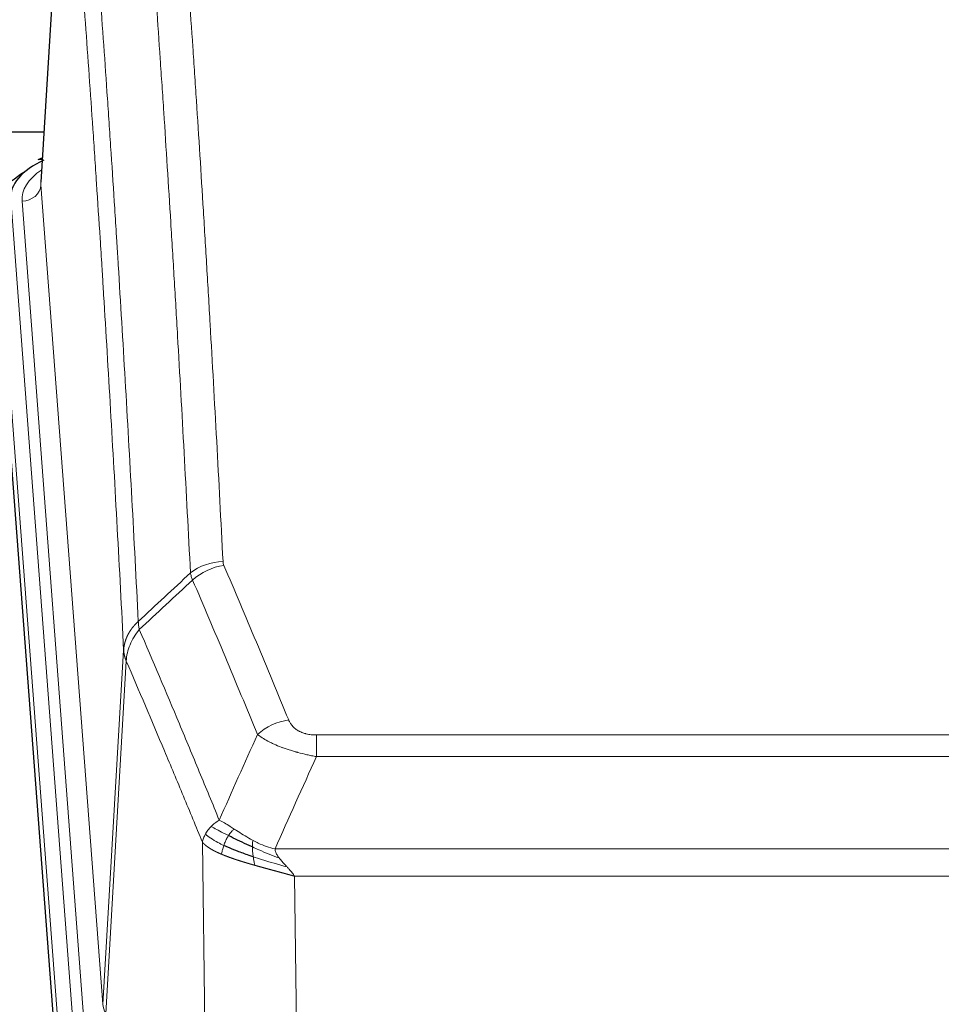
# Model space of a CAD drawing. Header units: inches. Extents: x 0 to 23760, y -13 to 16800.
# Tile 235 of 256: x 17683 to 17878, y 14396 to 14604. Entities that reach past the tile are written whole.
import ezdxf

# ---------------------------------------------------------------- set-up
doc = ezdxf.new("R2010")
doc.units = ezdxf.units.IN
doc.layers.add('1', color=7, linetype='Continuous', true_color=0xffffff)

msp = doc.modelspace()

# ---------------------------------------------------------------- linework, layer by layer
at = {"layer": '1', "color": 2, "linetype": 'Continuous', "lineweight": 25}
for p, q in [((17693.15, 14655.886), (17687.9, 14569.25)), ((17623.722, 14579.849), (17688.543, 14579.849)), ((17688.212, 14574.393), (17687.268, 14573.957)), ((17691.264, 14383.38), (17678.146, 14556.834))]:
    msp.add_line(p, q, dxfattribs=at)
at = {"layer": '1', "color": 110, "linetype": 'Continuous', "lineweight": 13}
for p, q in [((17693.152, 14655.264), (17687.904, 14568.675)), ((17687.904, 14568.675), (17700.971, 14395.902)), ((17681.521, 14565.683), (17694.632, 14392.323)), ((17683.912, 14565.248), (17696.979, 14392.475)), ((17691.637, 14389.753), (17678.527, 14563.113)), ((17700.971, 14395.902), (17705.347, 14470.578)), ((17705.904, 14468.245), (17701.552, 14393.993)), ((17745.997, 14452.697), (17951.339, 14452.697)), ((17745.997, 14448.134), (17745.997, 14452.697)), ((17951.339, 14448.134), (17745.997, 14448.134)), ((17722.904, 14354.449), (17721.946, 14430.1)), ((17737.265, 14428.654), (17960.071, 14428.654)), ((17955.958, 14422.91), (17741.378, 14422.91)), ((17741.378, 14422.91), (17742.347, 14346.414))]:
    msp.add_line(p, q, dxfattribs=at)
at = {"layer": '1', "color": 2, "linetype": 'Continuous', "lineweight": 25}
for centre, major_axis, ratio, start_param, end_param in [((17705.54, 14566.057), (-24.034, 0.016), 0.461198, 5.4992389, 6.318352), ((17688.526, 14571.234), (1.258, -2.724), 0.6272114, 2.6666598, 3.1415983), ((17705.54, 14563.396), (-27.03, 0.194), 0.4633579, 5.618257, 6.3212481)]:
    msp.add_ellipse(centre, major_axis=major_axis, ratio=ratio, start_param=start_param, end_param=end_param, dxfattribs=at)
at = {"layer": '1', "color": 110, "linetype": 'Continuous', "lineweight": 13}
for centre, major_axis, ratio, start_param, end_param in [((17707.932, 14565.622), (-24.034, 0.016), 0.461198, 5.6862399, 6.318352), ((17683.912, 14568.796), (3.989, 0.302), 0.8864705, 4.6454478, 6.1638843), ((17726.301, 14480.949), (-9.987, -0.512), 0.8285973, 4.6699673, 5.4273767), ((17726.489, 14480.157), (-9.188, -3.948), 0.8056434, 4.3791539, 5.1247913), ((17740.15, 14447.696), (-9.245, -3.812), 0.7933159, 4.3962573, 5.1392153), ((17720.997, 14396.414), (20.038, 0.241), 0.4621297, 3.1708089, 3.3799603)]:
    msp.add_ellipse(centre, major_axis=major_axis, ratio=ratio, start_param=start_param, end_param=end_param, dxfattribs=at)
for points, knots in [([(17714.343, 14671.89), (17714.9, 14665.27), (17716.001, 14651.78), (17717.608, 14630.795), (17718.651, 14616.306), (17719.421, 14605.252), (17719.804, 14599.678), (17720.182, 14594.033), (17720.434, 14590.255), (17720.559, 14588.358), (17721.182, 14578.833), (17721.674, 14571.092), (17722.399, 14559.296), (17722.639, 14555.335), (17723.115, 14547.352), (17723.35, 14543.331), (17724.053, 14531.178), (17724.973, 14514.736), (17725.863, 14497.817), (17726.301, 14489.239)], [0, 0, 0, 0, 0.125, 0.25, 0.375, 0.375, 0.4375, 0.46875, 0.46875, 0.5, 0.5, 0.625, 0.625, 0.6875, 0.6875, 0.75, 0.75, 0.875, 1, 1, 1, 1]), ([(17719.434, 14486.862), (17718.995, 14495.431), (17718.104, 14512.329), (17717.182, 14528.752), (17716.479, 14540.891), (17716.243, 14544.907), (17715.766, 14552.881), (17715.526, 14556.837), (17714.8, 14568.619), (17714.308, 14576.351), (17713.684, 14585.865), (17713.558, 14587.76), (17713.307, 14591.534), (17712.928, 14597.172), (17712.545, 14602.739), (17711.773, 14613.781), (17710.729, 14628.253), (17709.12, 14649.214), (17708.018, 14662.688), (17707.459, 14669.301)], [0, 0, 0, 0, 0.125, 0.25, 0.25, 0.3125, 0.3125, 0.375, 0.375, 0.5, 0.5, 0.53125, 0.53125, 0.5625, 0.625, 0.625, 0.75, 0.875, 1, 1, 1, 1]), ([(17696.208, 14661.88), (17696.779, 14655.189), (17697.907, 14641.547), (17699.552, 14620.305), (17700.618, 14605.626), (17701.407, 14594.422), (17701.798, 14588.772), (17702.249, 14582.095), (17702.442, 14579.215), (17702.57, 14577.291), (17702.634, 14576.327), (17702.953, 14571.497), (17703.332, 14565.654), (17703.77, 14558.754), (17703.957, 14555.779), (17704.081, 14553.791), (17704.143, 14552.796), (17704.699, 14543.818), (17705.672, 14527.61), (17707.082, 14502.558), (17707.991, 14485.362), (17708.437, 14476.64)], [0, 0, 0, 0, 0.125, 0.25, 0.375, 0.375, 0.4375, 0.46875, 0.484375, 0.484375, 0.5, 0.5, 0.5625, 0.59375, 0.609375, 0.609375, 0.625, 0.625, 0.75, 0.875, 1, 1, 1, 1]), ([(17705.347, 14470.578), (17704.903, 14479.272), (17703.997, 14496.414), (17702.59, 14521.388), (17701.62, 14537.546), (17701.065, 14546.497), (17701.004, 14547.489), (17700.88, 14549.471), (17700.694, 14552.437), (17700.257, 14559.316), (17699.878, 14565.142), (17699.561, 14569.957), (17699.497, 14570.918), (17699.369, 14572.836), (17699.177, 14575.708), (17698.727, 14582.365), (17698.337, 14587.999), (17697.551, 14599.17), (17696.487, 14613.806), (17694.846, 14634.987), (17693.722, 14648.591), (17693.152, 14655.264)], [0, 0, 0, 0, 0.125, 0.25, 0.375, 0.375, 0.390625, 0.390625, 0.40625, 0.4375, 0.5, 0.5, 0.515625, 0.515625, 0.53125, 0.5625, 0.625, 0.625, 0.75, 0.875, 1, 1, 1, 1]), ([(17726.489, 14488.444), (17726.433, 14488.574), (17726.389, 14488.706), (17726.327, 14488.971), (17726.308, 14489.104), (17726.301, 14489.239)], [0, 0, 0, 0, 0.5, 0.5, 1, 1, 1, 1]), ([(17726.489, 14488.444), (17728.774, 14483.103), (17731.055, 14477.716), (17734.471, 14469.568), (17735.608, 14466.841), (17737.881, 14461.363), (17739.016, 14458.613), (17740.15, 14455.851)], [0, 0, 0, 0, 0.5, 0.5, 0.75, 0.75, 1, 1, 1, 1]), ([(17733.57, 14452.794), (17732.434, 14455.553), (17731.298, 14458.3), (17729.023, 14463.773), (17727.884, 14466.498), (17724.465, 14474.639), (17722.181, 14480.021), (17719.892, 14485.357)], [0, 0, 0, 0, 0.25, 0.25, 0.5, 0.5, 1, 1, 1, 1]), ([(17705.347, 14470.578), (17705.348, 14470.593), (17705.35, 14470.623), (17705.353, 14470.668), (17705.357, 14470.713), (17705.36, 14470.758), (17705.364, 14470.802), (17705.368, 14470.847), (17705.372, 14470.892), (17705.377, 14470.937), (17705.382, 14470.981), (17705.387, 14471.026), (17705.392, 14471.071), (17705.398, 14471.115), (17705.404, 14471.16), (17705.41, 14471.205), (17705.416, 14471.249), (17705.423, 14471.294), (17705.43, 14471.338), (17705.437, 14471.383), (17705.444, 14471.427), (17705.452, 14471.472), (17705.459, 14471.516), (17705.468, 14471.561), (17705.476, 14471.605), (17705.485, 14471.649), (17705.493, 14471.694), (17705.503, 14471.738), (17705.512, 14471.782), (17705.522, 14471.826), (17705.531, 14471.871), (17705.542, 14471.915), (17705.552, 14471.959), (17705.563, 14472.003), (17705.573, 14472.047), (17705.585, 14472.091), (17705.596, 14472.134), (17705.608, 14472.178), (17705.619, 14472.222), (17705.632, 14472.266), (17705.644, 14472.31), (17705.657, 14472.353), (17705.669, 14472.397), (17705.683, 14472.44), (17705.696, 14472.484), (17705.709, 14472.527), (17705.723, 14472.571), (17705.737, 14472.614), (17705.752, 14472.657), (17705.766, 14472.7), (17705.781, 14472.743), (17705.796, 14472.787), (17705.811, 14472.83), (17705.827, 14472.872), (17705.843, 14472.915), (17705.859, 14472.958), (17705.875, 14473.001), (17705.892, 14473.044), (17705.908, 14473.086), (17705.925, 14473.129), (17705.943, 14473.171), (17705.96, 14473.214), (17705.978, 14473.256), (17705.996, 14473.298), (17706.014, 14473.34), (17706.032, 14473.382), (17706.051, 14473.425), (17706.07, 14473.466), (17706.089, 14473.508), (17706.108, 14473.55), (17706.128, 14473.592), (17706.148, 14473.633), (17706.168, 14473.675), (17706.188, 14473.716), (17706.209, 14473.758), (17706.23, 14473.799), (17706.257, 14473.852), (17706.291, 14473.917), (17706.331, 14473.994), (17706.373, 14474.071), (17706.415, 14474.147), (17706.459, 14474.223), (17706.503, 14474.298), (17706.547, 14474.374), (17706.593, 14474.449), (17706.639, 14474.523), (17706.687, 14474.597), (17706.734, 14474.671), (17706.783, 14474.745), (17706.833, 14474.818), (17706.883, 14474.891), (17706.934, 14474.963), (17706.985, 14475.036), (17707.038, 14475.107), (17707.091, 14475.179), (17707.145, 14475.25), (17707.199, 14475.32), (17707.255, 14475.39), (17707.311, 14475.46), (17707.368, 14475.529), (17707.425, 14475.598), (17707.483, 14475.667), (17707.542, 14475.735), (17707.602, 14475.803), (17707.662, 14475.87), (17707.723, 14475.937), (17707.785, 14476.003), (17707.847, 14476.069), (17707.91, 14476.134), (17707.974, 14476.199), (17708.038, 14476.264), (17708.103, 14476.328), (17708.168, 14476.391), (17708.234, 14476.454), (17708.301, 14476.517), (17708.369, 14476.579), (17708.414, 14476.62), (17708.437, 14476.64)], [0, 0, 0, 0, 0.0066687, 0.0133374, 0.0200061, 0.0266746, 0.0333432, 0.0400116, 0.0466801, 0.0533484, 0.0600168, 0.066685, 0.0733532, 0.0800214, 0.0866895, 0.0933575, 0.1000255, 0.1066935, 0.1133614, 0.1200292, 0.126697, 0.1333647, 0.1400324, 0.1467001, 0.1533676, 0.1600352, 0.1667026, 0.1733701, 0.1800374, 0.1867047, 0.193372, 0.2000392, 0.2067064, 0.2133735, 0.2200405, 0.2267075, 0.2333745, 0.2400414, 0.2467082, 0.253375, 0.2600418, 0.2667085, 0.2733751, 0.2800417, 0.2867082, 0.2933747, 0.3000412, 0.3067075, 0.3133739, 0.3200401, 0.3267064, 0.3333725, 0.3400387, 0.3467047, 0.3533708, 0.3600367, 0.3667026, 0.3733685, 0.3800343, 0.3867001, 0.3933658, 0.4000315, 0.4066971, 0.4133626, 0.4200281, 0.4266936, 0.433359, 0.4400243, 0.4466896, 0.4533549, 0.4600201, 0.4666852, 0.4733503, 0.4800154, 0.4866804, 0.4933453, 0.5000102, 0.5125098, 0.5250093, 0.5375088, 0.5500082, 0.5625077, 0.5750071, 0.5875066, 0.600006, 0.6125054, 0.6250049, 0.6375043, 0.6500037, 0.6625032, 0.6750026, 0.6875021, 0.7000016, 0.7125011, 0.7250006, 0.7375001, 0.7499997, 0.7624993, 0.7749989, 0.7874985, 0.7999982, 0.812498, 0.8249977, 0.8374975, 0.8499974, 0.8624973, 0.8749972, 0.8874972, 0.8999973, 0.9124974, 0.9249976, 0.9374978, 0.9499981, 0.9624985, 0.9749989, 0.9874994, 1, 1, 1, 1]), ([(17705.904, 14468.245), (17705.925, 14468.828), (17706.003, 14469.416), (17706.266, 14470.582), (17706.452, 14471.161), (17706.923, 14472.293), (17707.209, 14472.845), (17707.867, 14473.909), (17708.24, 14474.42), (17708.649, 14474.903)], [0, 0, 0, 0, 0.25, 0.25, 0.5, 0.5, 0.75, 0.75, 1, 1, 1, 1]), ([(17708.649, 14474.903), (17708.574, 14475.197), (17708.531, 14475.499), (17708.473, 14476.089), (17708.458, 14476.376), (17708.437, 14476.64)], [0, 0, 0, 0, 0.5, 0.5, 1, 1, 1, 1]), ([(17708.649, 14474.903), (17711.471, 14468.348), (17714.287, 14461.724), (17718.5, 14451.684), (17719.903, 14448.32), (17722.705, 14441.559), (17724.105, 14438.161), (17725.503, 14434.746)], [0, 0, 0, 0, 0.5, 0.5, 0.75, 0.75, 1, 1, 1, 1]), ([(17705.904, 14468.245), (17705.899, 14468.257), (17705.888, 14468.282), (17705.873, 14468.321), (17705.858, 14468.359), (17705.843, 14468.399), (17705.828, 14468.439), (17705.812, 14468.479), (17705.797, 14468.521), (17705.781, 14468.563), (17705.766, 14468.605), (17705.751, 14468.648), (17705.735, 14468.692), (17705.72, 14468.736), (17705.705, 14468.781), (17705.689, 14468.827), (17705.674, 14468.873), (17705.659, 14468.92), (17705.644, 14468.968), (17705.63, 14469.016), (17705.615, 14469.064), (17705.601, 14469.114), (17705.586, 14469.164), (17705.572, 14469.214), (17705.559, 14469.266), (17705.545, 14469.317), (17705.532, 14469.37), (17705.511, 14469.454), (17705.485, 14469.566), (17705.456, 14469.703), (17705.433, 14469.831), (17705.413, 14469.948), (17705.398, 14470.055), (17705.385, 14470.152), (17705.375, 14470.239), (17705.367, 14470.316), (17705.361, 14470.383), (17705.356, 14470.44), (17705.353, 14470.487), (17705.351, 14470.524), (17705.349, 14470.551), (17705.348, 14470.568), (17705.348, 14470.576), (17705.347, 14470.578)], [0, 0, 0, 0, 0.0155037, 0.0313049, 0.0474035, 0.0637997, 0.0804935, 0.097485, 0.1147743, 0.1323613, 0.1502462, 0.1684289, 0.1869096, 0.2056883, 0.224765, 0.2441397, 0.2638126, 0.2837835, 0.3040527, 0.32462, 0.3454856, 0.3666494, 0.3881116, 0.409872, 0.4319308, 0.454288, 0.4769435, 0.4998975, 0.5635611, 0.6228928, 0.6778927, 0.7285606, 0.7748966, 0.8169007, 0.8545729, 0.8879131, 0.9169214, 0.9415977, 0.9619421, 0.9779545, 0.989635, 0.9969835, 1, 1, 1, 1]), ([(17721.946, 14430.1), (17720.615, 14433.341), (17719.283, 14436.566), (17716.615, 14442.986), (17715.28, 14446.18), (17711.269, 14455.717), (17708.589, 14462.012), (17705.904, 14468.245)], [0, 0, 0, 0, 0.25, 0.25, 0.5, 0.5, 1, 1, 1, 1]), ([(17745.997, 14452.697), (17745.814, 14452.697), (17745.632, 14452.702), (17745.268, 14452.72), (17745.088, 14452.735), (17744.733, 14452.773), (17744.557, 14452.797), (17744.211, 14452.855), (17744.04, 14452.89), (17743.829, 14452.94), (17743.787, 14452.95), (17743.703, 14452.971), (17743.579, 14453.004), (17743.457, 14453.04), (17743.218, 14453.115), (17742.911, 14453.224), (17742.623, 14453.351), (17742.45, 14453.436), (17742.416, 14453.453), (17742.348, 14453.489), (17742.314, 14453.506), (17742.214, 14453.561), (17742.149, 14453.598), (17741.96, 14453.711), (17741.84, 14453.789), (17741.614, 14453.952), (17741.507, 14454.036), (17741.304, 14454.208), (17741.208, 14454.297), (17741.095, 14454.411), (17741.073, 14454.434), (17741.029, 14454.48), (17741.008, 14454.504), (17740.944, 14454.574), (17740.903, 14454.621), (17740.784, 14454.762), (17740.711, 14454.858), (17740.574, 14455.051), (17740.51, 14455.149), (17740.333, 14455.445), (17740.234, 14455.647), (17740.15, 14455.851)], [0, 0, 0, 0, 0.0625, 0.0625, 0.125, 0.125, 0.1875, 0.1875, 0.25, 0.25, 0.265625, 0.265625, 0.28125, 0.3125, 0.3125, 0.375, 0.4375, 0.4375, 0.453125, 0.453125, 0.46875, 0.46875, 0.5, 0.5, 0.5625, 0.5625, 0.625, 0.625, 0.6875, 0.6875, 0.703125, 0.703125, 0.71875, 0.71875, 0.75, 0.75, 0.8125, 0.8125, 0.875, 0.875, 1, 1, 1, 1]), ([(17745.997, 14448.134), (17745.662, 14448.194), (17745.329, 14448.258), (17744.666, 14448.391), (17744.337, 14448.461), (17743.362, 14448.678), (17742.724, 14448.834), (17742.021, 14449.023), (17741.943, 14449.044), (17741.788, 14449.087), (17741.711, 14449.108), (17741.479, 14449.174), (17741.326, 14449.218), (17740.872, 14449.351), (17740.277, 14449.534), (17739.704, 14449.725), (17739.283, 14449.873), (17739.074, 14449.947), (17738.869, 14450.023), (17738.732, 14450.073), (17738.665, 14450.099), (17738.059, 14450.329), (17737.551, 14450.539), (17736.832, 14450.863), (17736.599, 14450.972), (17736.261, 14451.138), (17736.15, 14451.194), (17735.931, 14451.306), (17735.824, 14451.362), (17735.297, 14451.644), (17734.908, 14451.871), (17734.194, 14452.33), (17733.867, 14452.561), (17733.57, 14452.794)], [0, 0, 0, 0, 0.0625, 0.0625, 0.125, 0.125, 0.25, 0.25, 0.265625, 0.265625, 0.28125, 0.28125, 0.3125, 0.3125, 0.375, 0.4375, 0.4375, 0.46875, 0.484375, 0.484375, 0.5, 0.5, 0.625, 0.625, 0.6875, 0.6875, 0.71875, 0.71875, 0.75, 0.75, 0.875, 0.875, 1, 1, 1, 1]), ([(17722.585, 14431.813), (17722.742, 14432.088), (17722.922, 14432.36), (17723.326, 14432.891), (17723.55, 14433.15), (17723.796, 14433.401)], [0, 0, 0, 0, 0.5, 0.5, 1, 1, 1, 1]), ([(17723.796, 14433.401), (17724.042, 14433.645), (17724.308, 14433.881), (17724.878, 14434.33), (17725.182, 14434.544), (17725.503, 14434.746)], [0, 0, 0, 0, 0.5, 0.5, 1, 1, 1, 1]), ([(17727.454, 14431.47), (17727.082, 14431.658), (17726.726, 14431.841), (17725.365, 14432.546), (17724.494, 14433.018), (17723.796, 14433.401)], [0, 0, 0, 0, 0.25, 0.25, 1, 1, 1, 1]), ([(17728.678, 14432.851), (17728.379, 14433.044), (17728.089, 14433.233), (17726.962, 14433.953), (17726.196, 14434.419), (17725.503, 14434.746)], [0, 0, 0, 0, 0.25, 0.25, 1, 1, 1, 1]), ([(17721.946, 14430.1), (17722.003, 14430.386), (17722.086, 14430.673), (17722.299, 14431.246), (17722.43, 14431.531), (17722.585, 14431.813)], [0, 0, 0, 0, 0.5, 0.5, 1, 1, 1, 1]), ([(17726.468, 14429.397), (17726.033, 14429.601), (17725.623, 14429.805), (17724.093, 14430.621), (17723.198, 14431.229), (17722.585, 14431.813)], [0, 0, 0, 0, 0.25, 0.25, 1, 1, 1, 1]), ([(17726.468, 14429.397), (17726.499, 14429.486), (17726.531, 14429.575), (17726.666, 14429.932), (17726.779, 14430.202), (17727.028, 14430.731), (17727.164, 14430.989), (17727.356, 14431.313), (17727.404, 14431.393), (17727.454, 14431.47)], [0, 0, 0, 0, 0.125, 0.125, 0.5, 0.5, 0.875, 0.875, 1, 1, 1, 1]), ([(17727.454, 14431.47), (17727.553, 14431.626), (17727.654, 14431.773), (17727.911, 14432.117), (17728.068, 14432.301), (17728.379, 14432.617), (17728.532, 14432.749), (17728.678, 14432.851)], [0, 0, 0, 0, 0.25, 0.25, 0.625, 0.625, 1, 1, 1, 1]), ([(17732.647, 14430.443), (17732.467, 14430.539), (17732.289, 14430.636), (17731.582, 14431.031), (17731.067, 14431.337), (17730.073, 14431.951), (17729.593, 14432.258), (17728.979, 14432.655), (17728.828, 14432.754), (17728.678, 14432.851)], [0, 0, 0, 0, 0.125, 0.125, 0.5, 0.5, 0.875, 0.875, 1, 1, 1, 1]), ([(17725.978, 14427.552), (17725.966, 14427.557), (17725.943, 14427.566), (17725.908, 14427.581), (17725.873, 14427.596), (17725.837, 14427.612), (17725.801, 14427.627), (17725.764, 14427.643), (17725.727, 14427.659), (17725.69, 14427.675), (17725.652, 14427.692), (17725.614, 14427.708), (17725.576, 14427.725), (17725.537, 14427.742), (17725.498, 14427.76), (17725.458, 14427.777), (17725.418, 14427.795), (17725.378, 14427.813), (17725.338, 14427.831), (17725.297, 14427.85), (17725.256, 14427.869), (17725.215, 14427.888), (17725.173, 14427.907), (17725.131, 14427.926), (17725.089, 14427.946), (17725.047, 14427.966), (17725.004, 14427.986), (17724.961, 14428.007), (17724.918, 14428.027), (17724.874, 14428.048), (17724.831, 14428.069), (17724.787, 14428.091), (17724.743, 14428.113), (17724.699, 14428.135), (17724.654, 14428.157), (17724.61, 14428.179), (17724.565, 14428.202), (17724.52, 14428.225), (17724.475, 14428.248), (17724.429, 14428.271), (17724.384, 14428.295), (17724.338, 14428.319), (17724.293, 14428.343), (17724.247, 14428.368), (17724.201, 14428.392), (17724.155, 14428.417), (17724.109, 14428.443), (17724.063, 14428.468), (17724.017, 14428.494), (17723.971, 14428.52), (17723.925, 14428.546), (17723.878, 14428.573), (17723.832, 14428.6), (17723.786, 14428.627), (17723.74, 14428.654), (17723.694, 14428.682), (17723.647, 14428.71), (17723.601, 14428.738), (17723.555, 14428.767), (17723.509, 14428.795), (17723.463, 14428.825), (17723.417, 14428.854), (17723.372, 14428.883), (17723.326, 14428.913), (17723.281, 14428.944), (17723.235, 14428.974), (17723.19, 14429.005), (17723.145, 14429.036), (17723.1, 14429.067), (17723.056, 14429.099), (17723.011, 14429.13), (17722.967, 14429.163), (17722.923, 14429.195), (17722.88, 14429.228), (17722.836, 14429.261), (17722.793, 14429.294), (17722.75, 14429.328), (17722.708, 14429.361), (17722.666, 14429.396), (17722.624, 14429.43), (17722.582, 14429.465), (17722.541, 14429.5), (17722.5, 14429.535), (17722.46, 14429.571), (17722.42, 14429.607), (17722.381, 14429.643), (17722.342, 14429.679), (17722.303, 14429.716), (17722.265, 14429.753), (17722.227, 14429.791), (17722.19, 14429.828), (17722.154, 14429.866), (17722.118, 14429.904), (17722.082, 14429.943), (17722.047, 14429.982), (17722.013, 14430.021), (17721.979, 14430.06), (17721.957, 14430.087), (17721.946, 14430.1)], [0, 0, 0, 0, 0.0060657, 0.012223, 0.0184718, 0.0248123, 0.0312443, 0.0377679, 0.0443831, 0.0510899, 0.0578883, 0.0647782, 0.0717598, 0.0788329, 0.0859977, 0.093254, 0.1006019, 0.1080414, 0.1155725, 0.1231952, 0.1309095, 0.1387154, 0.1466129, 0.1546019, 0.1626826, 0.1708549, 0.1791188, 0.1874742, 0.1959213, 0.20446, 0.2130903, 0.2218121, 0.2306256, 0.2395307, 0.2485274, 0.2576156, 0.2667955, 0.276067, 0.2854301, 0.2948848, 0.3044311, 0.314069, 0.3237985, 0.3336196, 0.3435324, 0.3535367, 0.3636326, 0.3738202, 0.3840993, 0.3944701, 0.4049324, 0.4154864, 0.426132, 0.4368691, 0.4476979, 0.4586183, 0.4696303, 0.480734, 0.4919292, 0.503216, 0.5145945, 0.5260645, 0.5376262, 0.5492795, 0.5610244, 0.5728609, 0.584789, 0.5968087, 0.60892, 0.621123, 0.6334175, 0.6458037, 0.6582815, 0.6708509, 0.6835119, 0.6962645, 0.7091087, 0.7220445, 0.735072, 0.748191, 0.7614017, 0.774704, 0.7880979, 0.8015834, 0.8151605, 0.8288293, 0.8425896, 0.8564416, 0.8703852, 0.8844204, 0.8985472, 0.9127656, 0.9270756, 0.9414773, 0.9559705, 0.9705554, 0.9852319, 1, 1, 1, 1]), ([(17725.978, 14427.552), (17726.014, 14427.732), (17726.056, 14427.937), (17726.162, 14428.383), (17726.224, 14428.625), (17726.35, 14429.047), (17726.406, 14429.221), (17726.468, 14429.397)], [0, 0, 0, 0, 0.375, 0.375, 0.75, 0.75, 1, 1, 1, 1]), ([(17732.497, 14429.073), (17732.496, 14429.228), (17732.497, 14429.376), (17732.511, 14429.72), (17732.527, 14429.903), (17732.575, 14430.216), (17732.607, 14430.345), (17732.647, 14430.443)], [0, 0, 0, 0, 0.25, 0.25, 0.625, 0.625, 1, 1, 1, 1]), ([(17738.136, 14426.756), (17736.726, 14427.278), (17735.289, 14427.861), (17733.419, 14428.666), (17732.955, 14428.869), (17732.497, 14429.073)], [0, 0, 0, 0, 0.75, 0.75, 1, 1, 1, 1]), ([(17732.666, 14427.013), (17732.654, 14427.1), (17732.642, 14427.188), (17732.598, 14427.541), (17732.569, 14427.809), (17732.525, 14428.335), (17732.51, 14428.592), (17732.5, 14428.916), (17732.498, 14428.996), (17732.497, 14429.073)], [0, 0, 0, 0, 0.125, 0.125, 0.5, 0.5, 0.875, 0.875, 1, 1, 1, 1]), ([(17737.265, 14428.654), (17736.045, 14428.92), (17734.869, 14429.362), (17733.375, 14430.066), (17733.008, 14430.251), (17732.647, 14430.443)], [0, 0, 0, 0, 0.75, 0.75, 1, 1, 1, 1]), ([(17732.981, 14425.22), (17732.959, 14425.226), (17732.915, 14425.239), (17732.849, 14425.257), (17732.783, 14425.276), (17732.717, 14425.295), (17732.651, 14425.314), (17732.585, 14425.333), (17732.518, 14425.352), (17732.452, 14425.371), (17732.386, 14425.39), (17732.319, 14425.409), (17732.253, 14425.428), (17732.186, 14425.447), (17732.12, 14425.467), (17732.053, 14425.486), (17731.987, 14425.505), (17731.92, 14425.525), (17731.853, 14425.544), (17731.786, 14425.564), (17731.72, 14425.583), (17731.653, 14425.603), (17731.586, 14425.623), (17731.519, 14425.643), (17731.452, 14425.662), (17731.385, 14425.682), (17731.318, 14425.702), (17731.251, 14425.722), (17731.184, 14425.742), (17731.117, 14425.762), (17731.05, 14425.782), (17730.983, 14425.803), (17730.916, 14425.823), (17730.849, 14425.843), (17730.782, 14425.864), (17730.714, 14425.884), (17730.647, 14425.904), (17730.58, 14425.925), (17730.513, 14425.946), (17730.446, 14425.966), (17730.379, 14425.987), (17730.312, 14426.008), (17730.245, 14426.029), (17730.178, 14426.05), (17730.111, 14426.071), (17730.044, 14426.092), (17729.977, 14426.113), (17729.91, 14426.134), (17729.843, 14426.155), (17729.776, 14426.176), (17729.709, 14426.198), (17729.642, 14426.219), (17729.575, 14426.241), (17729.508, 14426.262), (17729.442, 14426.284), (17729.375, 14426.305), (17729.308, 14426.327), (17729.242, 14426.349), (17729.175, 14426.371), (17729.109, 14426.393), (17729.042, 14426.415), (17728.976, 14426.437), (17728.91, 14426.459), (17728.843, 14426.481), (17728.777, 14426.503), (17728.711, 14426.526), (17728.645, 14426.548), (17728.579, 14426.57), (17728.513, 14426.593), (17728.447, 14426.615), (17728.382, 14426.638), (17728.316, 14426.661), (17728.25, 14426.684), (17728.185, 14426.707), (17728.12, 14426.729), (17728.054, 14426.752), (17727.989, 14426.776), (17727.924, 14426.799), (17727.859, 14426.822), (17727.795, 14426.845), (17727.73, 14426.869), (17727.665, 14426.892), (17727.601, 14426.915), (17727.537, 14426.939), (17727.472, 14426.963), (17727.408, 14426.986), (17727.344, 14427.01), (17727.28, 14427.034), (17727.217, 14427.058), (17727.153, 14427.082), (17727.09, 14427.106), (17727.027, 14427.13), (17726.964, 14427.154), (17726.901, 14427.179), (17726.838, 14427.203), (17726.775, 14427.227), (17726.713, 14427.252), (17726.651, 14427.276), (17726.589, 14427.301), (17726.527, 14427.326), (17726.465, 14427.351), (17726.403, 14427.375), (17726.342, 14427.4), (17726.281, 14427.425), (17726.22, 14427.451), (17726.159, 14427.476), (17726.098, 14427.501), (17726.038, 14427.526), (17725.998, 14427.543), (17725.978, 14427.552)], [0, 0, 0, 0, 0.0082024, 0.0164263, 0.0246716, 0.0329384, 0.0412265, 0.0495362, 0.0578672, 0.0662198, 0.0745938, 0.0829892, 0.0914062, 0.0998446, 0.1083045, 0.1167859, 0.1252887, 0.1338131, 0.1423589, 0.1509263, 0.1595151, 0.1681255, 0.1767574, 0.1854108, 0.1940858, 0.2027822, 0.2115002, 0.2202398, 0.2290008, 0.2377835, 0.2465876, 0.2554134, 0.2642606, 0.2731295, 0.2820199, 0.2909319, 0.2998654, 0.3088206, 0.3177973, 0.3267956, 0.3358154, 0.3448569, 0.35392, 0.3630047, 0.3721109, 0.3812388, 0.3903883, 0.3995594, 0.4087522, 0.4179665, 0.4272025, 0.4364601, 0.4457393, 0.4550402, 0.4643627, 0.4737069, 0.4830727, 0.4924601, 0.5018692, 0.5113, 0.5207524, 0.5302265, 0.5397222, 0.5492397, 0.5587788, 0.5683395, 0.577922, 0.5875261, 0.5971519, 0.6067994, 0.6164686, 0.6261595, 0.6358721, 0.6456064, 0.6553624, 0.6651401, 0.6749395, 0.6847606, 0.6946034, 0.704468, 0.7143542, 0.7242622, 0.734192, 0.7441434, 0.7541166, 0.7641115, 0.7741282, 0.7841666, 0.7942268, 0.8043087, 0.8144123, 0.8245377, 0.8346848, 0.8448538, 0.8550444, 0.8652568, 0.875491, 0.885747, 0.8960247, 0.9063242, 0.9166455, 0.9269886, 0.9373534, 0.9477401, 0.9581485, 0.9685787, 0.9790306, 0.9895044, 1, 1, 1, 1]), ([(17732.981, 14425.22), (17732.947, 14425.391), (17732.908, 14425.588), (17732.826, 14426.019), (17732.783, 14426.254), (17732.716, 14426.668), (17732.69, 14426.839), (17732.666, 14427.013)], [0, 0, 0, 0, 0.375, 0.375, 0.75, 0.75, 1, 1, 1, 1]), ([(17739.807, 14424.858), (17738.035, 14425.362), (17736.205, 14425.892), (17733.832, 14426.634), (17733.244, 14426.822), (17732.666, 14427.013)], [0, 0, 0, 0, 0.75, 0.75, 1, 1, 1, 1]), ([(17738.136, 14426.756), (17738.018, 14426.913), (17737.908, 14427.071), (17737.659, 14427.465), (17737.534, 14427.702), (17737.348, 14428.177), (17737.287, 14428.415), (17737.265, 14428.654)], [0, 0, 0, 0, 0.25, 0.25, 0.625, 0.625, 1, 1, 1, 1]), ([(17741.378, 14422.91), (17741.356, 14422.916), (17741.312, 14422.929), (17741.245, 14422.948), (17741.179, 14422.967), (17741.112, 14422.986), (17741.045, 14423.005), (17740.979, 14423.024), (17740.912, 14423.042), (17740.845, 14423.061), (17740.777, 14423.08), (17740.71, 14423.099), (17740.643, 14423.118), (17740.575, 14423.137), (17740.508, 14423.156), (17740.44, 14423.175), (17740.372, 14423.194), (17740.304, 14423.213), (17740.236, 14423.232), (17740.168, 14423.25), (17740.1, 14423.269), (17740.032, 14423.288), (17739.963, 14423.307), (17739.895, 14423.326), (17739.826, 14423.345), (17739.758, 14423.364), (17739.689, 14423.383), (17739.62, 14423.402), (17739.551, 14423.421), (17739.482, 14423.44), (17739.413, 14423.459), (17739.344, 14423.478), (17739.275, 14423.497), (17739.205, 14423.516), (17739.136, 14423.535), (17739.067, 14423.554), (17738.997, 14423.573), (17738.927, 14423.592), (17738.858, 14423.611), (17738.788, 14423.63), (17738.718, 14423.649), (17738.648, 14423.668), (17738.578, 14423.687), (17738.508, 14423.706), (17738.437, 14423.725), (17738.367, 14423.744), (17738.297, 14423.764), (17738.226, 14423.783), (17738.156, 14423.802), (17738.085, 14423.821), (17738.015, 14423.84), (17737.944, 14423.859), (17737.873, 14423.878), (17737.803, 14423.898), (17737.732, 14423.917), (17737.661, 14423.936), (17737.59, 14423.955), (17737.519, 14423.974), (17737.448, 14423.994), (17737.377, 14424.013), (17737.305, 14424.032), (17737.234, 14424.051), (17737.163, 14424.071), (17737.091, 14424.09), (17737.02, 14424.109), (17736.948, 14424.129), (17736.877, 14424.148), (17736.805, 14424.167), (17736.734, 14424.187), (17736.662, 14424.206), (17736.59, 14424.226), (17736.519, 14424.245), (17736.447, 14424.264), (17736.375, 14424.284), (17736.303, 14424.303), (17736.231, 14424.323), (17736.159, 14424.342), (17736.087, 14424.362), (17736.015, 14424.381), (17735.943, 14424.401), (17735.871, 14424.421), (17735.799, 14424.44), (17735.727, 14424.46), (17735.655, 14424.479), (17735.583, 14424.499), (17735.511, 14424.519), (17735.438, 14424.538), (17735.366, 14424.558), (17735.294, 14424.578), (17735.222, 14424.597), (17735.149, 14424.617), (17735.077, 14424.637), (17735.005, 14424.657), (17734.932, 14424.677), (17734.86, 14424.696), (17734.788, 14424.716), (17734.715, 14424.736), (17734.643, 14424.756), (17734.571, 14424.776), (17734.498, 14424.796), (17734.426, 14424.816), (17734.354, 14424.836), (17734.281, 14424.856), (17734.209, 14424.876), (17734.137, 14424.896), (17734.064, 14424.916), (17733.992, 14424.936), (17733.919, 14424.956), (17733.847, 14424.976), (17733.775, 14424.997), (17733.703, 14425.017), (17733.63, 14425.037), (17733.558, 14425.057), (17733.486, 14425.077), (17733.413, 14425.098), (17733.341, 14425.118), (17733.269, 14425.138), (17733.197, 14425.159), (17733.125, 14425.179), (17733.053, 14425.2), (17733.005, 14425.213), (17732.981, 14425.22)], [0, 0, 0, 0, 0.007775, 0.0155603, 0.0233558, 0.0311618, 0.038978, 0.0468046, 0.0546416, 0.0624889, 0.0703466, 0.0782147, 0.0860931, 0.093982, 0.1018813, 0.109791, 0.1177112, 0.1256417, 0.1335828, 0.1415343, 0.1494962, 0.1574687, 0.1654516, 0.173445, 0.1814489, 0.1894634, 0.1974883, 0.2055238, 0.2135699, 0.2216264, 0.2296936, 0.2377713, 0.2458596, 0.2539585, 0.2620679, 0.270188, 0.2783187, 0.28646, 0.2946119, 0.3027745, 0.3109477, 0.3191316, 0.3273261, 0.3355314, 0.3437472, 0.3519738, 0.3602111, 0.3684591, 0.3767178, 0.3849872, 0.3932673, 0.4015582, 0.4098598, 0.4181722, 0.4264954, 0.4348293, 0.443174, 0.4515295, 0.4598958, 0.4682728, 0.4766607, 0.4850594, 0.493469, 0.5018893, 0.5103206, 0.5187626, 0.5272155, 0.5356793, 0.544154, 0.5526395, 0.561136, 0.5696433, 0.5781615, 0.5866906, 0.5952307, 0.6037817, 0.6123436, 0.6209165, 0.6295003, 0.638095, 0.6467007, 0.6553174, 0.6639451, 0.6725838, 0.6812334, 0.6898941, 0.6985657, 0.7072484, 0.7159421, 0.7246468, 0.7333625, 0.7420893, 0.7508272, 0.759576, 0.768336, 0.777107, 0.7858891, 0.7946823, 0.8034866, 0.812302, 0.8211284, 0.829966, 0.8388147, 0.8476746, 0.8565455, 0.8654276, 0.8743209, 0.8832252, 0.8921408, 0.9010675, 0.9100054, 0.9189544, 0.9279147, 0.9368861, 0.9458688, 0.9548626, 0.9638676, 0.9728839, 0.9819114, 0.9909501, 1, 1, 1, 1]), ([(17739.807, 14424.858), (17739.734, 14424.938), (17739.66, 14425.018), (17739.363, 14425.336), (17739.142, 14425.573), (17738.714, 14426.047), (17738.509, 14426.283), (17738.257, 14426.598), (17738.195, 14426.677), (17738.136, 14426.756)], [0, 0, 0, 0, 0.125, 0.125, 0.5, 0.5, 0.875, 0.875, 1, 1, 1, 1]), ([(17741.378, 14422.91), (17741.226, 14423.159), (17741.05, 14423.405), (17740.667, 14423.894), (17740.459, 14424.137), (17740.102, 14424.539), (17739.955, 14424.699), (17739.807, 14424.858)], [0, 0, 0, 0, 0.375, 0.375, 0.75, 0.75, 1, 1, 1, 1])]:
    msp.add_open_spline(points, degree=3, knots=knots, dxfattribs=at)
for points in [[(17708.437, 14476.64), (17712.102, 14480.049), (17715.767, 14483.456), (17719.434, 14486.862)], [(17719.892, 14485.357), (17716.144, 14481.873), (17712.396, 14478.389), (17708.649, 14474.903)], [(17719.892, 14485.357), (17719.78, 14485.615), (17719.591, 14486.124), (17719.474, 14486.619), (17719.434, 14486.862)], [(17725.503, 14434.746), (17728.177, 14440.768), (17730.866, 14446.784), (17733.57, 14452.794)], [(17745.997, 14448.134), (17743.069, 14441.647), (17740.158, 14435.154), (17737.265, 14428.654)]]:
    msp.add_open_spline(points, degree=3, dxfattribs=at)
at = {"layer": '1', "color": 2, "linetype": 'Continuous', "lineweight": 25}
for points in [[(17732.497, 14429.073), (17732.268, 14429.175), (17732.041, 14429.278), (17731.14, 14429.687), (17730.48, 14429.995), (17729.211, 14430.6), (17728.601, 14430.897), (17727.829, 14431.282), (17727.64, 14431.377), (17727.454, 14431.47)], [(17732.666, 14427.013), (17732.377, 14427.108), (17732.091, 14427.204), (17730.957, 14427.591), (17730.133, 14427.886), (17728.569, 14428.484), (17727.827, 14428.787), (17726.909, 14429.194), (17726.685, 14429.295), (17726.468, 14429.397)]]:
    msp.add_open_spline(points, degree=3, knots=[0, 0, 0, 0, 0.125, 0.125, 0.5, 0.5, 0.875, 0.875, 1, 1, 1, 1], dxfattribs=at)

doc.saveas('drawing.dxf')
